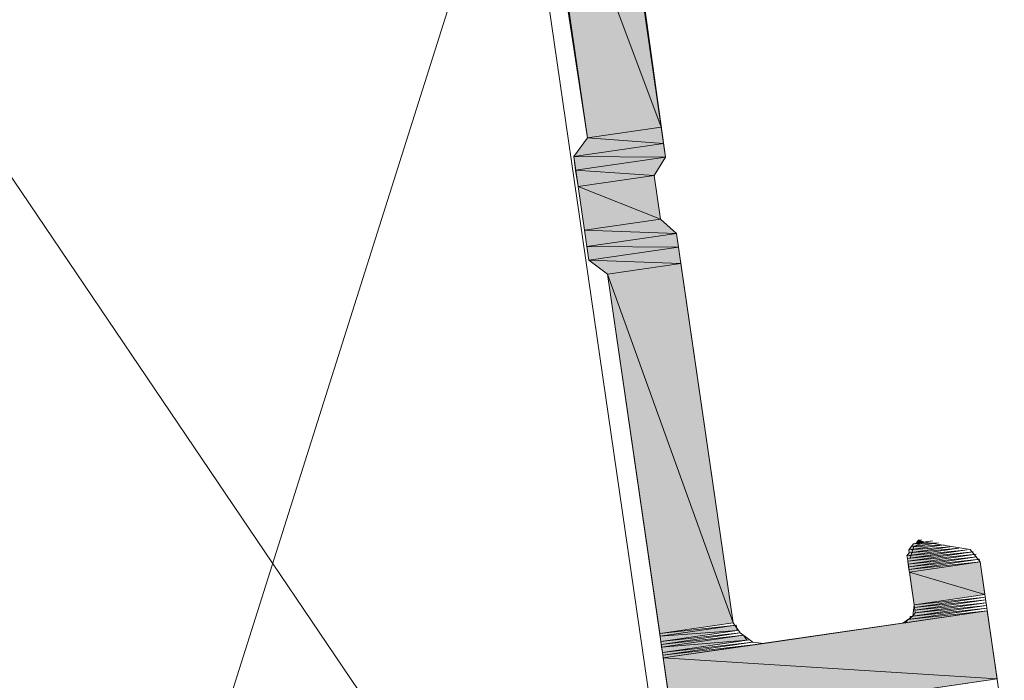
# Model space of a CAD drawing. Header units: millimetres. Extents: x 4450149 to 4451762, y 8380157 to 8380965.
# Tile 25 of 46: x 4451661 to 4451681, y 8380663 to 8380676. Entities that reach past the tile are written whole.
import ezdxf

# ---------------------------------------------------------------- set-up
doc = ezdxf.new("R2010")
doc.units = ezdxf.units.MM
doc.layers.add('Импорт в семействах', color=7, linetype='Continuous', lineweight=18)
doc.layers.add('Элементы узлов', color=7, linetype='Continuous', lineweight=18)

# ---------------------------------------------------------------- blocks, each defined once
blk = doc.blocks.new('Витражная стойка в сборе - Окно для витража_dwg-21250016-1-1')
at = {"layer": 'Импорт в семействах'}
for points in [[(4451673.778, 8380674.099), (4451671.323, 8380680.681), (4451672.791, 8380680.894), (4451673.054, 8380679.081)], [(4451672.311, 8380673.886), (4451671.323, 8380680.681), (4451673.778, 8380674.099)], [(4451673.826, 8380673.773), (4451672.311, 8380673.886), (4451673.778, 8380674.099)], [(4451672.032, 8380673.512), (4451672.311, 8380673.886), (4451673.826, 8380673.773)], [(4451673.865, 8380673.501), (4451672.032, 8380673.512), (4451673.826, 8380673.773)], [(4451672.071, 8380673.24), (4451672.032, 8380673.512), (4451673.865, 8380673.501)], [(4451673.641, 8380673.135), (4451672.071, 8380673.24), (4451673.865, 8380673.501)], [(4451672.119, 8380672.914), (4451672.071, 8380673.24), (4451673.641, 8380673.135)], [(4451673.767, 8380672.265), (4451672.119, 8380672.914), (4451673.641, 8380673.135)], [(4451672.245, 8380672.044), (4451672.119, 8380672.914), (4451673.767, 8380672.265)], [(4451674.086, 8380671.979), (4451672.245, 8380672.044), (4451673.767, 8380672.265)], [(4451672.292, 8380671.718), (4451672.245, 8380672.044), (4451674.086, 8380671.979)], [(4451674.126, 8380671.707), (4451672.292, 8380671.718), (4451674.086, 8380671.979)], [(4451672.332, 8380671.447), (4451672.292, 8380671.718), (4451674.126, 8380671.707)], [(4451674.173, 8380671.381), (4451672.332, 8380671.447), (4451674.126, 8380671.707)], [(4451672.706, 8380671.167), (4451672.332, 8380671.447), (4451674.173, 8380671.381)], [(4451675.216, 8380664.205), (4451672.706, 8380671.167), (4451674.173, 8380671.381)], [(4451673.749, 8380663.991), (4451672.706, 8380671.167), (4451675.216, 8380664.205)], [(4451678.872, 8380665.791), (4451678.918, 8380665.853), (4451679.035, 8380665.814)], [(4451678.686, 8380665.542), (4451678.732, 8380665.604), (4451679.719, 8380665.692)], [(4451678.694, 8380665.487), (4451678.686, 8380665.542), (4451679.835, 8380665.653)], [(4451678.724, 8380665.658), (4451678.771, 8380665.721), (4451679.431, 8380665.761)], [(4451678.732, 8380665.604), (4451678.724, 8380665.658), (4451679.548, 8380665.722)], [(4451678.771, 8380665.721), (4451678.817, 8380665.783), (4451679.315, 8380665.8)], [(4451678.702, 8380665.433), (4451678.694, 8380665.487), (4451679.952, 8380665.615)], [(4451678.71, 8380665.378), (4451678.702, 8380665.433), (4451680.069, 8380665.576)], [(4451678.718, 8380665.324), (4451678.71, 8380665.378), (4451680.077, 8380665.522)], [(4451678.725, 8380665.27), (4451678.718, 8380665.324), (4451680.139, 8380665.475)], [(4451678.733, 8380665.215), (4451678.725, 8380665.27), (4451680.147, 8380665.421)], [(4451680.242, 8380664.768), (4451678.733, 8380665.215), (4451680.147, 8380665.421)], [(4451678.828, 8380664.563), (4451678.733, 8380665.215), (4451680.242, 8380664.768)], [(4451678.836, 8380664.509), (4451678.828, 8380664.563), (4451680.25, 8380664.714)], [(4451678.844, 8380664.454), (4451678.836, 8380664.509), (4451680.257, 8380664.66)], [(4451678.759, 8380664.275), (4451678.751, 8380664.33), (4451680.281, 8380664.497)], [(4451678.805, 8380664.338), (4451678.852, 8380664.4), (4451680.273, 8380664.551)], [(4451678.852, 8380664.4), (4451678.844, 8380664.454), (4451680.265, 8380664.605)], [(4451680.487, 8380663.083), (4451673.82, 8380663.502), (4451680.289, 8380664.442)], [(4451678.658, 8380664.205), (4451678.705, 8380664.267), (4451680.289, 8380664.442)], [(4451673.756, 8380663.937), (4451673.749, 8380663.991), (4451675.279, 8380664.158)], [(4451673.756, 8380663.937), (4451675.279, 8380664.158), (4451675.294, 8380664.049)], [(4451673.772, 8380663.828), (4451673.756, 8380663.937), (4451675.294, 8380664.049)], [(4451673.78, 8380663.774), (4451673.772, 8380663.828), (4451675.357, 8380664.003)], [(4451673.788, 8380663.719), (4451673.78, 8380663.774), (4451675.419, 8380663.957)], [(4451673.788, 8380663.719), (4451675.419, 8380663.957), (4451675.489, 8380663.856)], [(4451673.804, 8380663.611), (4451673.788, 8380663.719), (4451675.489, 8380663.856)], [(4451673.812, 8380663.556), (4451673.804, 8380663.611), (4451675.606, 8380663.817)], [(4451673.82, 8380663.502), (4451673.812, 8380663.556), (4451675.722, 8380663.779)], [(4451674.017, 8380662.143), (4451673.82, 8380663.502), (4451680.487, 8380663.083)]]:
    blk.add_hatch(color=256, dxfattribs=at).paths.add_polyline_path(points)
at = {"layer": 'Импорт в семействах', "color": 9, "true_color": 0xc0c0c0}
for p, q in [((4451661.135, 8380649.945), (4451670.911, 8380680.843)), ((4451675.106, 8380651.976), (4451656.939, 8380678.813))]:
    blk.add_line(p, q, dxfattribs=at)
at = {"layer": 'Импорт в семействах'}
for p, q in [((4451672.311, 8380673.886), (4451671.323, 8380680.681)), ((4451671.323, 8380680.681), (4451673.778, 8380674.099)), ((4451673.778, 8380674.099), (4451671.323, 8380680.681)), ((4451673.054, 8380679.081), (4451673.778, 8380674.099)), ((4451673.778, 8380674.099), (4451672.311, 8380673.886)), ((4451672.311, 8380673.886), (4451673.778, 8380674.099)), ((4451673.778, 8380674.099), (4451673.826, 8380673.773)), ((4451672.032, 8380673.512), (4451672.311, 8380673.886)), ((4451672.311, 8380673.886), (4451673.826, 8380673.773)), ((4451673.826, 8380673.773), (4451672.311, 8380673.886)), ((4451673.826, 8380673.773), (4451672.032, 8380673.512)), ((4451672.032, 8380673.512), (4451673.826, 8380673.773)), ((4451673.826, 8380673.773), (4451673.865, 8380673.501)), ((4451672.071, 8380673.24), (4451672.032, 8380673.512)), ((4451672.032, 8380673.512), (4451673.865, 8380673.501)), ((4451673.865, 8380673.501), (4451672.032, 8380673.512)), ((4451673.865, 8380673.501), (4451672.071, 8380673.24)), ((4451672.071, 8380673.24), (4451673.865, 8380673.501)), ((4451673.865, 8380673.501), (4451673.641, 8380673.135)), ((4451672.119, 8380672.914), (4451672.071, 8380673.24)), ((4451672.071, 8380673.24), (4451673.641, 8380673.135)), ((4451673.641, 8380673.135), (4451672.071, 8380673.24)), ((4451673.641, 8380673.135), (4451672.119, 8380672.914)), ((4451672.119, 8380672.914), (4451673.641, 8380673.135)), ((4451673.641, 8380673.135), (4451673.767, 8380672.265)), ((4451672.245, 8380672.044), (4451672.119, 8380672.914)), ((4451672.119, 8380672.914), (4451673.767, 8380672.265)), ((4451673.767, 8380672.265), (4451672.119, 8380672.914)), ((4451673.767, 8380672.265), (4451672.245, 8380672.044)), ((4451672.245, 8380672.044), (4451673.767, 8380672.265)), ((4451673.767, 8380672.265), (4451674.086, 8380671.979)), ((4451672.292, 8380671.718), (4451672.245, 8380672.044)), ((4451672.245, 8380672.044), (4451674.086, 8380671.979)), ((4451674.086, 8380671.979), (4451672.245, 8380672.044)), ((4451674.086, 8380671.979), (4451672.292, 8380671.718)), ((4451672.292, 8380671.718), (4451674.086, 8380671.979)), ((4451674.086, 8380671.979), (4451674.126, 8380671.707)), ((4451672.332, 8380671.447), (4451672.292, 8380671.718)), ((4451672.292, 8380671.718), (4451674.126, 8380671.707)), ((4451674.126, 8380671.707), (4451672.292, 8380671.718)), ((4451674.126, 8380671.707), (4451672.332, 8380671.447)), ((4451672.332, 8380671.447), (4451674.126, 8380671.707)), ((4451674.126, 8380671.707), (4451674.173, 8380671.381)), ((4451672.706, 8380671.167), (4451672.332, 8380671.447)), ((4451672.332, 8380671.447), (4451674.173, 8380671.381)), ((4451674.173, 8380671.381), (4451672.332, 8380671.447)), ((4451674.173, 8380671.381), (4451672.706, 8380671.167)), ((4451672.706, 8380671.167), (4451674.173, 8380671.381)), ((4451674.173, 8380671.381), (4451675.216, 8380664.205)), ((4451673.749, 8380663.991), (4451672.706, 8380671.167)), ((4451672.706, 8380671.167), (4451675.216, 8380664.205)), ((4451675.216, 8380664.205), (4451672.706, 8380671.167)), ((4451678.872, 8380665.791), (4451678.918, 8380665.853)), ((4451678.918, 8380665.853), (4451679.035, 8380665.814)), ((4451679.719, 8380665.692), (4451678.686, 8380665.542)), ((4451678.686, 8380665.542), (4451679.835, 8380665.653)), ((4451679.835, 8380665.653), (4451678.694, 8380665.487)), ((4451679.431, 8380665.761), (4451678.724, 8380665.658)), ((4451678.724, 8380665.658), (4451679.548, 8380665.722)), ((4451678.724, 8380665.658), (4451678.771, 8380665.721)), ((4451678.732, 8380665.604), (4451678.724, 8380665.658)), ((4451679.548, 8380665.722), (4451678.732, 8380665.604)), ((4451678.732, 8380665.604), (4451679.719, 8380665.692)), ((4451679.315, 8380665.8), (4451678.771, 8380665.721)), ((4451678.771, 8380665.721), (4451678.817, 8380665.783)), ((4451678.771, 8380665.721), (4451679.431, 8380665.761)), ((4451678.817, 8380665.783), (4451679.315, 8380665.8)), ((4451679.035, 8380665.814), (4451678.872, 8380665.791)), ((4451678.686, 8380665.542), (4451678.732, 8380665.604)), ((4451678.694, 8380665.487), (4451678.686, 8380665.542)), ((4451678.694, 8380665.487), (4451679.952, 8380665.615)), ((4451678.702, 8380665.433), (4451678.694, 8380665.487)), ((4451679.952, 8380665.615), (4451678.702, 8380665.433)), ((4451678.702, 8380665.433), (4451680.069, 8380665.576)), ((4451678.71, 8380665.378), (4451678.702, 8380665.433)), ((4451680.069, 8380665.576), (4451678.71, 8380665.378)), ((4451678.71, 8380665.378), (4451680.077, 8380665.522)), ((4451680.077, 8380665.522), (4451678.718, 8380665.324)), ((4451678.718, 8380665.324), (4451680.139, 8380665.475)), ((4451680.139, 8380665.475), (4451678.725, 8380665.27)), ((4451678.718, 8380665.324), (4451678.71, 8380665.378)), ((4451678.725, 8380665.27), (4451678.718, 8380665.324)), ((4451678.725, 8380665.27), (4451680.147, 8380665.421)), ((4451678.733, 8380665.215), (4451678.725, 8380665.27)), ((4451680.147, 8380665.421), (4451678.733, 8380665.215)), ((4451678.733, 8380665.215), (4451680.147, 8380665.421)), ((4451680.147, 8380665.421), (4451680.242, 8380664.768)), ((4451678.828, 8380664.563), (4451678.733, 8380665.215)), ((4451678.733, 8380665.215), (4451680.242, 8380664.768)), ((4451680.242, 8380664.768), (4451678.733, 8380665.215)), ((4451680.242, 8380664.768), (4451678.828, 8380664.563)), ((4451678.828, 8380664.563), (4451680.25, 8380664.714)), ((4451680.25, 8380664.714), (4451678.836, 8380664.509)), ((4451678.836, 8380664.509), (4451680.257, 8380664.66)), ((4451680.257, 8380664.66), (4451678.844, 8380664.454)), ((4451678.751, 8380664.33), (4451680.281, 8380664.497)), ((4451680.281, 8380664.497), (4451678.759, 8380664.275)), ((4451680.273, 8380664.551), (4451678.805, 8380664.338)), ((4451678.836, 8380664.509), (4451678.828, 8380664.563)), ((4451678.844, 8380664.454), (4451678.836, 8380664.509)), ((4451678.844, 8380664.454), (4451680.265, 8380664.605)), ((4451678.852, 8380664.4), (4451678.844, 8380664.454)), ((4451680.265, 8380664.605), (4451678.852, 8380664.4)), ((4451678.852, 8380664.4), (4451680.273, 8380664.551)), ((4451673.82, 8380663.502), (4451680.289, 8380664.442)), ((4451680.289, 8380664.442), (4451678.658, 8380664.205)), ((4451678.658, 8380664.205), (4451678.705, 8380664.267)), ((4451678.705, 8380664.267), (4451680.289, 8380664.442)), ((4451678.759, 8380664.275), (4451678.751, 8380664.33)), ((4451678.805, 8380664.338), (4451678.852, 8380664.4)), ((4451680.289, 8380664.442), (4451680.487, 8380663.083)), ((4451675.216, 8380664.205), (4451673.749, 8380663.991)), ((4451673.749, 8380663.991), (4451675.279, 8380664.158)), ((4451675.279, 8380664.158), (4451673.756, 8380663.937)), ((4451673.756, 8380663.937), (4451675.279, 8380664.158)), ((4451675.279, 8380664.158), (4451675.294, 8380664.049)), ((4451673.756, 8380663.937), (4451673.749, 8380663.991)), ((4451673.756, 8380663.937), (4451675.294, 8380664.049)), ((4451675.294, 8380664.049), (4451673.756, 8380663.937)), ((4451673.772, 8380663.828), (4451673.756, 8380663.937)), ((4451675.294, 8380664.049), (4451673.772, 8380663.828)), ((4451673.772, 8380663.828), (4451675.357, 8380664.003)), ((4451675.357, 8380664.003), (4451673.78, 8380663.774)), ((4451673.78, 8380663.774), (4451675.419, 8380663.957)), ((4451675.419, 8380663.957), (4451673.788, 8380663.719)), ((4451673.788, 8380663.719), (4451675.419, 8380663.957)), ((4451673.788, 8380663.719), (4451675.489, 8380663.856)), ((4451675.489, 8380663.856), (4451673.788, 8380663.719)), ((4451675.489, 8380663.856), (4451673.804, 8380663.611)), ((4451675.419, 8380663.957), (4451675.489, 8380663.856)), ((4451673.78, 8380663.774), (4451673.772, 8380663.828)), ((4451673.788, 8380663.719), (4451673.78, 8380663.774)), ((4451673.804, 8380663.611), (4451673.788, 8380663.719)), ((4451673.804, 8380663.611), (4451675.606, 8380663.817)), ((4451675.606, 8380663.817), (4451673.812, 8380663.556)), ((4451673.812, 8380663.556), (4451675.722, 8380663.779)), ((4451675.722, 8380663.779), (4451673.82, 8380663.502)), ((4451673.812, 8380663.556), (4451673.804, 8380663.611)), ((4451673.82, 8380663.502), (4451673.812, 8380663.556)), ((4451674.017, 8380662.143), (4451673.82, 8380663.502)), ((4451673.82, 8380663.502), (4451680.487, 8380663.083)), ((4451680.487, 8380663.083), (4451673.82, 8380663.502)), ((4451680.487, 8380663.083), (4451674.017, 8380662.143))]:
    blk.add_line(p, q, dxfattribs=at)
at = {"layer": 'Импорт в семействах', "flags": 128}
for points in [[(4451680.629, 8380662.105), (4451680.147, 8380665.421), (4451679.944, 8380665.669), (4451679.035, 8380665.814), (4451678.825, 8380665.729), (4451678.748, 8380665.495), (4451679.89, 8380665.661), (4451678.694, 8380665.487), (4451679.89, 8380665.661), (4451678.694, 8380665.487), (4451680.006, 8380665.623), (4451678.702, 8380665.433), (4451680.006, 8380665.623), (4451678.702, 8380665.433), (4451678.828, 8380664.563), (4451678.805, 8380664.338), (4451678.604, 8380664.197), (4451675.831, 8380663.794), (4451675.606, 8380663.817), (4451675.357, 8380664.003), (4451675.216, 8380664.205), (4451674.086, 8380671.979), (4451673.767, 8380672.265), (4451673.641, 8380673.135), (4451673.865, 8380673.501), (4451672.79, 8380681.283)], [(4451674.444, 8380659.207), (4451672.706, 8380671.167), (4451672.332, 8380671.447), (4451672.032, 8380673.512), (4451672.311, 8380673.886), (4451671.269, 8380680.673)], [(4451678.918, 8380665.853), (4451678.973, 8380665.861), (4451678.918, 8380665.853), (4451679.035, 8380665.814), (4451678.872, 8380665.791), (4451679.035, 8380665.814), (4451678.872, 8380665.791), (4451679.089, 8380665.822), (4451678.817, 8380665.783), (4451678.872, 8380665.791), (4451679.089, 8380665.822), (4451678.872, 8380665.791), (4451679.198, 8380665.838), (4451678.817, 8380665.783), (4451679.198, 8380665.838), (4451678.817, 8380665.783)], [(4451678.805, 8380664.338), (4451680.273, 8380664.551), (4451678.751, 8380664.33), (4451678.805, 8380664.338), (4451680.273, 8380664.551), (4451678.805, 8380664.338), (4451680.281, 8380664.497), (4451678.705, 8380664.267), (4451678.759, 8380664.275), (4451680.281, 8380664.497), (4451678.759, 8380664.275)]]:
    blk.add_lwpolyline(points, dxfattribs=at)
for points in [[(4451670.911, 8380680.843), (4451675.106, 8380651.976), (4451661.135, 8380649.945), (4451656.939, 8380678.813)], [(4451678.725, 8380665.27), (4451680.139, 8380665.475), (4451678.725, 8380665.27), (4451680.139, 8380665.475)], [(4451678.658, 8380664.205), (4451680.289, 8380664.442), (4451678.604, 8380664.197), (4451678.658, 8380664.205), (4451680.289, 8380664.442)], [(4451673.804, 8380663.611), (4451675.543, 8380663.864), (4451673.804, 8380663.611), (4451675.543, 8380663.864)], [(4451673.82, 8380663.502), (4451675.831, 8380663.794), (4451673.82, 8380663.502), (4451675.831, 8380663.794)], [(4451678.801, 8380662.838), (4451680.487, 8380663.083), (4451678.856, 8380662.846), (4451678.801, 8380662.838), (4451680.487, 8380663.083)]]:
    blk.add_lwpolyline(points, close=True, dxfattribs=at)
blk = doc.blocks.new('Витражная стойка в сборе - Витражная стойка в сборе-21069598-1-1')
blk.add_blockref('Витражная стойка в сборе - Окно для витража_dwg-21250016-1-1', (0, 0))

msp = doc.modelspace()

# ---------------------------------------------------------------- block references
at = {"layer": 'Элементы узлов'}
msp.add_blockref('Витражная стойка в сборе - Витражная стойка в сборе-21069598-1-1', (0, 0), dxfattribs=at)

doc.saveas('drawing.dxf')
